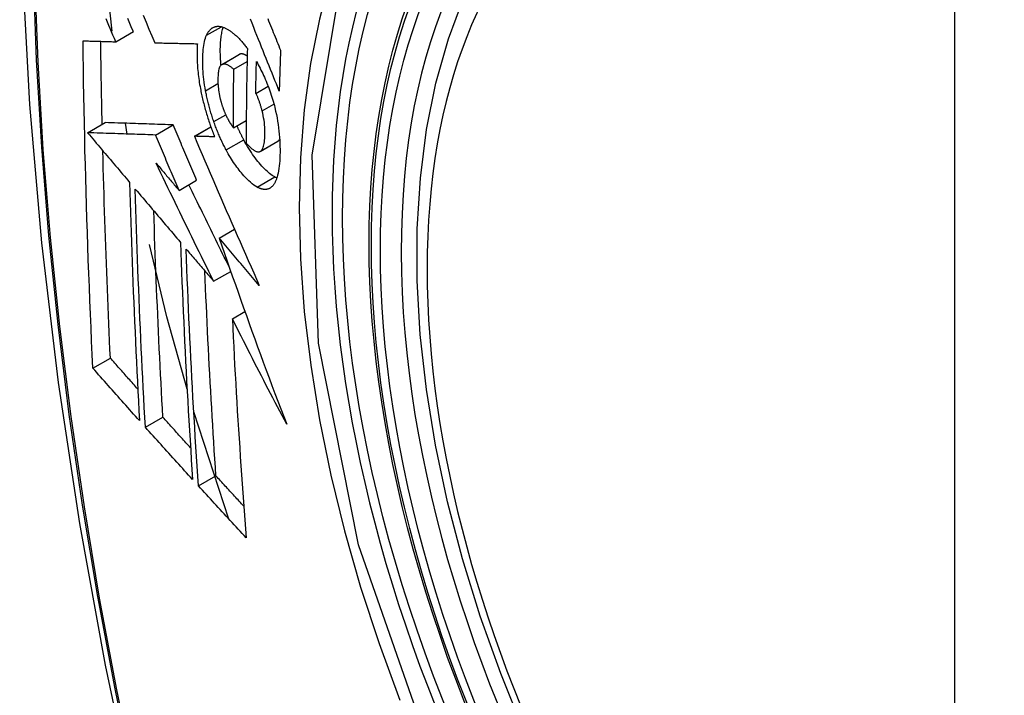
# Model space of a CAD drawing. Header units: inches. Extents: x 12 to 265, y 22 to 126.
# Tile 77 of 110: x 226.721 to 227.051, y 117.092 to 117.318. Entities that reach past the tile are written whole.
import ezdxf

# ---------------------------------------------------------------- set-up
doc = ezdxf.new("R2010")
doc.units = ezdxf.units.IN
doc.header["$MEASUREMENT"] = 0
doc.layers.add('Visible Edges(ANSI)', color=7, linetype='Continuous', lineweight=25)
doc.layers.add('Visible Tangent Edges(ANSI)', color=7, linetype='Continuous', lineweight=25)

msp = doc.modelspace()

# ---------------------------------------------------------------- linework, layer by layer
at = {"layer": 'Visible Edges(ANSI)'}
for p, q in [((226.75169, 117.31458), (226.74938, 117.33673)), ((226.75293, 117.31097), (226.75883, 117.31438)), ((226.76602, 117.31062), (226.76613, 117.31062)), ((226.78845, 117.30333), (226.79435, 117.30673)), ((226.79252, 117.30174), (226.79695, 117.3043)), ((226.79988, 117.29364), (226.80404, 117.29604)), ((226.7435, 117.28047), (226.74939, 117.28387)), ((226.74939, 117.28387), (226.74939, 117.28387)), ((226.7568, 117.28002), (226.75618, 117.28364)), ((226.7663, 117.2797), (226.7722, 117.2831)), ((226.77928, 117.27929), (226.7848, 117.28248)), ((226.79238, 117.28212), (226.79669, 117.28461)), ((226.7435, 117.28047), (226.7435, 117.28047)), ((226.77945, 117.27929), (226.77928, 117.27929)), ((226.80139, 117.27421), (226.80728, 117.27762)), ((226.80728, 117.27762), (226.80733, 117.27765)), ((226.77417, 117.26111), (226.78006, 117.26451)), ((226.78762, 117.24517), (226.79274, 117.24812)), ((226.78575, 117.23068), (226.79149, 117.23399)), ((226.79203, 117.21808), (226.79624, 117.22051)), ((226.74525, 117.20154), (226.75112, 117.20492)), ((226.7909, 117.15092), (226.77911, 117.18687)), ((226.76287, 117.18173), (226.76872, 117.18511)), ((226.78067, 117.16204), (226.78651, 117.16542))]:
    msp.add_line(p, q, dxfattribs=at)
at = {"layer": 'Visible Edges(ANSI)', "flags": 128}
for points in [[(226.77478, 117.71308), (226.76193, 117.67502), (226.75087, 117.63584), (226.74157, 117.59561), (226.73401, 117.55439), (226.72817, 117.51225), (226.72403, 117.46925), (226.72155, 117.42546), (226.72073, 117.38093), (226.72155, 117.33573), (226.72397, 117.28992), (226.72799, 117.24357), (226.73359, 117.19673), (226.74074, 117.14948), (226.74942, 117.10189), (226.75961, 117.05401), (226.77129, 117.00592)], [(226.88972, 117.07994), (226.88198, 117.0991), (226.87512, 117.11834), (226.86918, 117.13757), (226.86418, 117.15672), (226.86014, 117.1757), (226.85708, 117.19442), (226.85503, 117.21281), (226.85401, 117.23079), (226.85401, 117.24828), (226.85505, 117.26521), (226.85713, 117.2815), (226.86026, 117.29709), (226.86444, 117.3119), (226.86968, 117.32587), (226.87595, 117.33891), (226.88324, 117.35097), (226.89156, 117.36195), (226.90085, 117.37178), (226.91107, 117.38039), (226.92216, 117.3877)], [(226.75293, 117.31097), (226.75246, 117.31207), (226.752, 117.31317), (226.75153, 117.31427), (226.75106, 117.31537), (226.7506, 117.31647), (226.75013, 117.31757), (226.74967, 117.31867)], [(226.75883, 117.31438), (226.75836, 117.31547), (226.75789, 117.31657), (226.75743, 117.31767), (226.75696, 117.31877)], [(226.76213, 117.31991), (226.7631, 117.31758), (226.76408, 117.31525), (226.76505, 117.31293), (226.76602, 117.31062)], [(226.80774, 117.29441), (226.80726, 117.29561), (226.80678, 117.29681), (226.8063, 117.29802), (226.80581, 117.29922), (226.80533, 117.30044), (226.80484, 117.30166), (226.80435, 117.30289), (226.80385, 117.30413), (226.80335, 117.30537), (226.80285, 117.30663), (226.80234, 117.3079), (226.80183, 117.30918), (226.80131, 117.31047), (226.80079, 117.31178), (226.80026, 117.3131), (226.79972, 117.31444), (226.79918, 117.3158), (226.79863, 117.31718), (226.79807, 117.31857)], [(226.80388, 117.31875), (226.80419, 117.31797), (226.80451, 117.31719), (226.80482, 117.31642), (226.80513, 117.31565), (226.80544, 117.31488), (226.80575, 117.31412), (226.80606, 117.31336), (226.80636, 117.3126), (226.80667, 117.31184), (226.80697, 117.31109), (226.80728, 117.31034), (226.80758, 117.3096), (226.80788, 117.30885), (226.80818, 117.30811)], [(226.7834, 117.31317), (226.7835, 117.31339), (226.78361, 117.3136), (226.78372, 117.3138), (226.78384, 117.314), (226.78395, 117.31418), (226.78407, 117.31436), (226.7842, 117.31453), (226.78433, 117.3147), (226.78446, 117.31485), (226.78459, 117.315), (226.78473, 117.31513), (226.78487, 117.31526), (226.78501, 117.31538), (226.78516, 117.3155), (226.78531, 117.3156), (226.78546, 117.31569), (226.78561, 117.31578), (226.78577, 117.31586), (226.78593, 117.31592), (226.78609, 117.31598), (226.78626, 117.31603), (226.78643, 117.31608), (226.7866, 117.31611), (226.78677, 117.31613)], [(226.78677, 117.31613), (226.78695, 117.31615), (226.78714, 117.31616), (226.78732, 117.31616), (226.78751, 117.31615), (226.7877, 117.31614), (226.78789, 117.31611), (226.78808, 117.31608), (226.78827, 117.31604), (226.78847, 117.316), (226.78866, 117.31594), (226.78886, 117.31588), (226.78906, 117.31581), (226.78926, 117.31574), (226.78946, 117.31565), (226.78966, 117.31556), (226.78986, 117.31547), (226.79007, 117.31536), (226.79027, 117.31525), (226.79048, 117.31513), (226.79069, 117.31501), (226.7909, 117.31488), (226.79111, 117.31474), (226.79132, 117.31459), (226.79153, 117.31444)], [(226.78821, 117.30315), (226.78816, 117.30379), (226.78811, 117.30441), (226.78807, 117.30504), (226.78804, 117.30565), (226.78801, 117.30626), (226.788, 117.30686), (226.78799, 117.30745), (226.78799, 117.30804), (226.78799, 117.30862), (226.788, 117.30918), (226.78802, 117.30974), (226.78805, 117.31028), (226.78808, 117.31082), (226.78812, 117.31134), (226.78817, 117.31186), (226.78822, 117.31236), (226.78829, 117.31285), (226.78836, 117.31332), (226.78845, 117.31378), (226.78854, 117.31423), (226.78864, 117.31465), (226.78875, 117.31507), (226.78886, 117.31546), (226.78899, 117.31584)], [(226.78305, 117.29454), (226.78288, 117.2955), (226.78273, 117.29645), (226.78259, 117.29739), (226.78247, 117.29832), (226.78237, 117.29924), (226.78228, 117.30015), (226.78221, 117.30104), (226.78216, 117.30192), (226.78212, 117.30279), (226.7821, 117.30364), (226.78209, 117.30448), (226.78209, 117.30529), (226.78211, 117.30609), (226.78215, 117.30686), (226.7822, 117.30762), (226.78226, 117.30836), (226.78234, 117.30907), (226.78244, 117.30975), (226.78255, 117.3104), (226.78268, 117.31102), (226.78283, 117.31161), (226.783, 117.31217), (226.78319, 117.31269), (226.7834, 117.31317)], [(226.79153, 117.31444), (226.79176, 117.31427), (226.79199, 117.3141), (226.79222, 117.31391), (226.79244, 117.31373), (226.79267, 117.31353), (226.7929, 117.31333), (226.79313, 117.31313), (226.79336, 117.31291), (226.79359, 117.3127), (226.79382, 117.31247), (226.79405, 117.31224), (226.79428, 117.31201), (226.79451, 117.31177), (226.79474, 117.31152), (226.79497, 117.31127), (226.7952, 117.31101), (226.79544, 117.31074), (226.79567, 117.31048), (226.7959, 117.3102), (226.79613, 117.30992), (226.79636, 117.30964), (226.79659, 117.30935), (226.79682, 117.30905), (226.79705, 117.30875)], [(226.74196, 117.31129), (226.74241, 117.31128), (226.74286, 117.31126), (226.74331, 117.31125), (226.74377, 117.31124), (226.74422, 117.31122), (226.74468, 117.31121), (226.74513, 117.3112), (226.74559, 117.31118), (226.74604, 117.31117), (226.7465, 117.31116), (226.74696, 117.31114), (226.74742, 117.31113), (226.74788, 117.31112), (226.74833, 117.3111), (226.74879, 117.31109), (226.74925, 117.31108), (226.74971, 117.31106), (226.75017, 117.31105), (226.75063, 117.31104), (226.75109, 117.31102), (226.75155, 117.31101), (226.75201, 117.311), (226.75247, 117.31098), (226.75293, 117.31097)], [(226.74525, 117.20154), (226.74505, 117.20607), (226.74484, 117.2106), (226.74465, 117.21514), (226.74445, 117.21968), (226.74427, 117.22422), (226.74409, 117.22877), (226.74391, 117.23332), (226.74374, 117.23787), (226.74358, 117.24244), (226.74342, 117.247), (226.74327, 117.25157), (226.74313, 117.25614), (226.74299, 117.26071), (226.74286, 117.26529), (226.74274, 117.26986), (226.74262, 117.27444), (226.74252, 117.27903), (226.74241, 117.28362), (226.74232, 117.28821), (226.74223, 117.29281), (226.74215, 117.29742), (226.74208, 117.30204), (226.74202, 117.30667), (226.74196, 117.31129)], [(226.74839, 117.28329), (226.74836, 117.28445), (226.74834, 117.28561), (226.74831, 117.28676), (226.74829, 117.28792), (226.74826, 117.28908), (226.74824, 117.29024), (226.74822, 117.29139), (226.74819, 117.29255), (226.74817, 117.29371), (226.74815, 117.29487), (226.74813, 117.29603), (226.74811, 117.29719), (226.74809, 117.29834), (226.74807, 117.2995), (226.74805, 117.30066), (226.74803, 117.30182), (226.74801, 117.30298), (226.748, 117.30414), (226.74798, 117.30531), (226.74796, 117.30647), (226.74795, 117.30763), (226.74793, 117.30879), (226.74791, 117.30995), (226.7479, 117.31112)], [(226.76613, 117.31062), (226.76671, 117.31061), (226.76729, 117.31059), (226.76788, 117.31058), (226.76846, 117.31057), (226.76904, 117.31055), (226.76963, 117.31054), (226.77022, 117.31053), (226.77081, 117.31051), (226.7714, 117.3105), (226.77199, 117.31049), (226.77258, 117.31047), (226.77317, 117.31046), (226.77377, 117.31045), (226.77436, 117.31044), (226.77495, 117.31042), (226.77555, 117.31041), (226.77614, 117.3104), (226.77674, 117.31039), (226.77733, 117.31038), (226.77793, 117.31037), (226.77853, 117.31036), (226.77912, 117.31035), (226.77972, 117.31033), (226.78031, 117.31032)], [(226.78031, 117.31032), (226.78027, 117.30978), (226.78024, 117.30923), (226.78022, 117.30867), (226.7802, 117.30811), (226.78019, 117.30753), (226.78018, 117.30695), (226.78019, 117.30635), (226.78019, 117.30575), (226.78021, 117.30514), (226.78023, 117.30452), (226.78026, 117.3039), (226.7803, 117.30327), (226.78034, 117.30263), (226.78039, 117.30198), (226.78045, 117.30133), (226.78051, 117.30068), (226.78059, 117.30002), (226.78067, 117.29936), (226.78076, 117.29869), (226.78085, 117.29802), (226.78095, 117.29734), (226.78106, 117.29666), (226.78118, 117.29597), (226.78131, 117.29529)], [(226.79705, 117.30875), (226.79702, 117.30742), (226.79699, 117.30609), (226.79696, 117.30476), (226.79694, 117.30343), (226.79691, 117.3021), (226.79689, 117.30077), (226.79686, 117.29944), (226.79684, 117.29812), (226.79682, 117.29679), (226.7968, 117.29546), (226.79678, 117.29414), (226.79677, 117.29282), (226.79675, 117.29149), (226.79674, 117.29017), (226.79672, 117.28885), (226.79671, 117.28753), (226.7967, 117.28621), (226.79669, 117.28489), (226.79668, 117.28357), (226.79668, 117.28225), (226.79667, 117.28093), (226.79667, 117.27962), (226.79667, 117.2783), (226.79667, 117.27699)], [(226.79447, 117.3068), (226.79447, 117.30679), (226.79446, 117.30679), (226.79446, 117.30679), (226.79445, 117.30679), (226.79445, 117.30678), (226.79444, 117.30678), (226.79444, 117.30678), (226.79443, 117.30678), (226.79443, 117.30677), (226.79442, 117.30677), (226.79442, 117.30677), (226.79441, 117.30677), (226.79441, 117.30676), (226.7944, 117.30676), (226.7944, 117.30676), (226.79439, 117.30676), (226.79439, 117.30675), (226.79438, 117.30675), (226.79438, 117.30675), (226.79437, 117.30675), (226.79437, 117.30674), (226.79436, 117.30674), (226.79436, 117.30674), (226.79435, 117.30673)], [(226.79699, 117.30622), (226.79688, 117.30629), (226.79677, 117.30635), (226.79666, 117.30642), (226.79654, 117.30648), (226.79643, 117.30653), (226.79632, 117.30659), (226.79621, 117.30664), (226.7961, 117.30669), (226.79599, 117.30673), (226.79588, 117.30677), (226.79578, 117.3068), (226.79567, 117.30683), (226.79556, 117.30686), (226.79546, 117.30688), (226.79535, 117.30689), (226.79525, 117.30691), (226.79515, 117.30691), (226.79505, 117.30691), (226.79495, 117.30691), (226.79485, 117.3069), (226.79475, 117.30688), (226.79466, 117.30686), (226.79456, 117.30683), (226.79447, 117.3068)], [(226.80818, 117.30811), (226.80816, 117.30754), (226.80814, 117.30697), (226.80812, 117.3064), (226.8081, 117.30582), (226.80808, 117.30525), (226.80806, 117.30468), (226.80804, 117.30411), (226.80802, 117.30354), (226.808, 117.30297), (226.80798, 117.3024), (226.80796, 117.30183), (226.80794, 117.30126), (226.80792, 117.30068), (226.80791, 117.30011), (226.80789, 117.29954), (226.80787, 117.29897), (226.80785, 117.2984), (226.80784, 117.29783), (226.80782, 117.29726), (226.8078, 117.29669), (226.80779, 117.29612), (226.80777, 117.29555), (226.80776, 117.29498), (226.80774, 117.29441)], [(226.78858, 117.30339), (226.78838, 117.30328), (226.78819, 117.30312), (226.78802, 117.30292), (226.78787, 117.30268), (226.78773, 117.3024), (226.78762, 117.30208), (226.78751, 117.30173), (226.78743, 117.30135), (226.78735, 117.30094), (226.7873, 117.30051), (226.78725, 117.30006), (226.78722, 117.29959), (226.7872, 117.29911), (226.78718, 117.29861), (226.78718, 117.2981), (226.78719, 117.29757), (226.78721, 117.29703), (226.78723, 117.29648), (226.78727, 117.29591), (226.78733, 117.29534), (226.7874, 117.29475), (226.78748, 117.29416), (226.78758, 117.29356), (226.7877, 117.29295)], [(226.79252, 117.30174), (226.79235, 117.30189), (226.79217, 117.30203), (226.792, 117.30217), (226.79182, 117.30231), (226.79165, 117.30244), (226.79147, 117.30256), (226.79129, 117.30268), (226.79112, 117.3028), (226.79095, 117.3029), (226.79077, 117.303), (226.7906, 117.3031), (226.79043, 117.30318), (226.79027, 117.30325), (226.7901, 117.30332), (226.78994, 117.30338), (226.78978, 117.30343), (226.78962, 117.30346), (226.78946, 117.30349), (226.7893, 117.3035), (226.78915, 117.30351), (226.789, 117.3035), (226.78886, 117.30348), (226.78871, 117.30344), (226.78858, 117.30339)], [(226.79988, 117.29364), (226.79989, 117.29409), (226.7999, 117.29453), (226.7999, 117.29498), (226.79991, 117.29542), (226.79992, 117.29587), (226.79993, 117.29631), (226.79994, 117.29676), (226.79994, 117.2972), (226.79995, 117.29765), (226.79996, 117.29809), (226.79997, 117.29854), (226.79998, 117.29899), (226.79999, 117.29943), (226.8, 117.29988), (226.80001, 117.30032), (226.80002, 117.30077), (226.80003, 117.30121), (226.80004, 117.30166), (226.80005, 117.30211), (226.80006, 117.30255), (226.80007, 117.303), (226.80008, 117.30344), (226.80009, 117.30389), (226.8001, 117.30434)], [(226.8001, 117.30434), (226.8004, 117.30379), (226.80071, 117.30323), (226.80101, 117.30266), (226.80131, 117.30208), (226.8016, 117.30149), (226.8019, 117.3009), (226.80219, 117.30029), (226.80248, 117.29968), (226.80276, 117.29906), (226.80305, 117.29843), (226.80332, 117.29779), (226.80359, 117.29714), (226.80386, 117.29649), (226.80412, 117.29583), (226.80437, 117.29516), (226.80462, 117.29448), (226.80486, 117.2938), (226.80509, 117.29311), (226.80531, 117.29242), (226.80552, 117.29172), (226.80573, 117.29102), (226.80592, 117.29031), (226.80611, 117.2896), (226.80628, 117.28888)], [(226.79238, 117.28212), (226.79238, 117.28294), (226.79238, 117.28375), (226.79239, 117.28457), (226.79239, 117.28538), (226.79239, 117.2862), (226.79239, 117.28701), (226.7924, 117.28783), (226.7924, 117.28865), (226.7924, 117.28946), (226.79241, 117.29028), (226.79241, 117.2911), (226.79242, 117.29191), (226.79243, 117.29273), (226.79243, 117.29355), (226.79244, 117.29437), (226.79245, 117.29518), (226.79245, 117.296), (226.79246, 117.29682), (226.79247, 117.29764), (226.79248, 117.29846), (226.79249, 117.29928), (226.7925, 117.3001), (226.79251, 117.30092), (226.79252, 117.30174)], [(226.78131, 117.29529), (226.78141, 117.29479), (226.7815, 117.29429), (226.78161, 117.29379), (226.78171, 117.29329), (226.78182, 117.29279), (226.78193, 117.29229), (226.78205, 117.29179), (226.78217, 117.29128), (226.78229, 117.29078), (226.78241, 117.29028), (226.78254, 117.28978), (226.78267, 117.28928), (226.78281, 117.28878), (226.78295, 117.28828), (226.78309, 117.28778), (226.78323, 117.28728), (226.78338, 117.28678), (226.78353, 117.28629), (226.78369, 117.28579), (226.78384, 117.2853), (226.784, 117.28481), (226.78416, 117.28432), (226.78433, 117.28383), (226.7845, 117.28334)], [(226.7858, 117.2842), (226.78566, 117.28462), (226.78551, 117.28504), (226.78537, 117.28547), (226.78524, 117.28589), (226.7851, 117.28632), (226.78497, 117.28675), (226.78484, 117.28718), (226.78471, 117.28761), (226.78459, 117.28804), (226.78447, 117.28847), (226.78435, 117.2889), (226.78423, 117.28934), (226.78412, 117.28977), (226.784, 117.29021), (226.7839, 117.29064), (226.78379, 117.29107), (226.78369, 117.29151), (226.78359, 117.29194), (226.78349, 117.29237), (226.7834, 117.29281), (226.78331, 117.29324), (226.78322, 117.29367), (226.78314, 117.29411), (226.78305, 117.29454)], [(226.7877, 117.29295), (226.78775, 117.29275), (226.78779, 117.29256), (226.78783, 117.29236), (226.78788, 117.29216), (226.78793, 117.29196), (226.78798, 117.29176), (226.78802, 117.29157), (226.78808, 117.29137), (226.78813, 117.29117), (226.78818, 117.29097), (226.78823, 117.29078), (226.78829, 117.29058), (226.78835, 117.29038), (226.78841, 117.29019), (226.78846, 117.28999), (226.78853, 117.2898), (226.78859, 117.2896), (226.78865, 117.28941), (226.78871, 117.28922), (226.78878, 117.28903), (226.78885, 117.28884), (226.78891, 117.28865), (226.78898, 117.28846), (226.78905, 117.28828)], [(226.802, 117.28781), (226.80194, 117.28807), (226.80187, 117.28833), (226.8018, 117.28859), (226.80172, 117.28885), (226.80165, 117.28912), (226.80157, 117.28938), (226.80149, 117.28964), (226.80141, 117.2899), (226.80133, 117.29016), (226.80125, 117.29042), (226.80116, 117.29067), (226.80108, 117.29092), (226.80099, 117.29117), (226.8009, 117.29142), (226.8008, 117.29166), (226.80071, 117.2919), (226.80061, 117.29214), (226.80052, 117.29237), (226.80041, 117.29259), (226.80031, 117.29282), (226.80021, 117.29303), (226.8001, 117.29324), (226.79999, 117.29344), (226.79988, 117.29364)], [(226.80628, 117.28888), (226.80654, 117.28774), (226.80678, 117.28661), (226.807, 117.28549), (226.80719, 117.28436), (226.80736, 117.28325), (226.80751, 117.28214), (226.80764, 117.28104), (226.80775, 117.27997), (226.80784, 117.27891), (226.8079, 117.27786), (226.80795, 117.27683), (226.80799, 117.27582), (226.808, 117.27483), (226.808, 117.27385), (226.80798, 117.2729), (226.80795, 117.27196), (226.8079, 117.27105), (226.80784, 117.27017), (226.80775, 117.26932), (226.80764, 117.2685), (226.80752, 117.26771), (226.80737, 117.26696), (226.80721, 117.26626), (226.80702, 117.26559)], [(226.78905, 117.28828), (226.78912, 117.28811), (226.78918, 117.28794), (226.78925, 117.28777), (226.78932, 117.28761), (226.78938, 117.28745), (226.78945, 117.28728), (226.78952, 117.28712), (226.78959, 117.28696), (226.78966, 117.28681), (226.78973, 117.28665), (226.7898, 117.28649), (226.78987, 117.28634), (226.78994, 117.28619), (226.79001, 117.28604), (226.79008, 117.28589), (226.79016, 117.28574), (226.79023, 117.28559), (226.79031, 117.28545), (226.79038, 117.2853), (226.79046, 117.28516), (226.79053, 117.28502), (226.79061, 117.28489), (226.79069, 117.28475), (226.79076, 117.28461)], [(226.80143, 117.27424), (226.80165, 117.27441), (226.80186, 117.27464), (226.80205, 117.27491), (226.80221, 117.27523), (226.80236, 117.27559), (226.80249, 117.27599), (226.8026, 117.27643), (226.8027, 117.2769), (226.80277, 117.2774), (226.80284, 117.27793), (226.80288, 117.27848), (226.80292, 117.27905), (226.80294, 117.27964), (226.80295, 117.28026), (226.80295, 117.28095), (226.80293, 117.28166), (226.80289, 117.28238), (226.80283, 117.28313), (226.80275, 117.28389), (226.80264, 117.28466), (226.80251, 117.28544), (226.80237, 117.28622), (226.8022, 117.28701), (226.802, 117.28781)], [(226.7722, 117.2831), (226.77132, 117.28313), (226.77043, 117.28316), (226.76955, 117.28319), (226.76866, 117.28322), (226.76777, 117.28325), (226.76688, 117.28328), (226.76598, 117.28331), (226.76508, 117.28334), (226.76417, 117.28337), (226.76326, 117.2834), (226.76233, 117.28343), (226.76141, 117.28347), (226.76047, 117.2835), (226.75952, 117.28353), (226.75856, 117.28356), (226.7576, 117.28359), (226.75662, 117.28363), (226.75563, 117.28366), (226.75462, 117.2837), (226.75361, 117.28373), (226.75257, 117.28376), (226.75153, 117.2838), (226.75047, 117.28384), (226.74939, 117.28387)], [(226.78006, 117.26451), (226.77973, 117.26528), (226.7794, 117.26606), (226.77907, 117.26683), (226.77874, 117.26761), (226.77841, 117.26838), (226.77808, 117.26916), (226.77775, 117.26993), (226.77743, 117.27071), (226.7771, 117.27148), (226.77677, 117.27226), (226.77644, 117.27303), (226.77611, 117.27381), (226.77579, 117.27458), (226.77546, 117.27536), (226.77513, 117.27613), (226.77481, 117.27691), (226.77448, 117.27768), (226.77415, 117.27846), (226.77383, 117.27923), (226.7735, 117.28001), (226.77317, 117.28078), (226.77285, 117.28156), (226.77252, 117.28233), (226.7722, 117.2831)], [(226.7845, 117.28334), (226.78456, 117.28316), (226.78462, 117.28298), (226.78469, 117.2828), (226.78475, 117.28262), (226.78482, 117.28244), (226.78488, 117.28226), (226.78495, 117.28208), (226.78501, 117.2819), (226.78508, 117.28172), (226.78515, 117.28154), (226.78521, 117.28137), (226.78528, 117.28119), (226.78535, 117.28101), (226.78542, 117.28083), (226.78548, 117.28066), (226.78555, 117.28048), (226.78562, 117.28031), (226.78569, 117.28013), (226.78576, 117.27996), (226.78583, 117.27978), (226.7859, 117.27961), (226.78597, 117.27944), (226.78604, 117.27926), (226.78611, 117.27909)], [(226.78994, 117.27471), (226.78975, 117.27507), (226.78956, 117.27543), (226.78937, 117.2758), (226.78919, 117.27616), (226.789, 117.27653), (226.78882, 117.27691), (226.78864, 117.27729), (226.78846, 117.27767), (226.78828, 117.27805), (226.7881, 117.27844), (226.78792, 117.27883), (226.78775, 117.27922), (226.78758, 117.27962), (226.78741, 117.28002), (226.78724, 117.28042), (226.78707, 117.28083), (226.78691, 117.28124), (226.78674, 117.28165), (226.78658, 117.28207), (226.78642, 117.28249), (226.78626, 117.28291), (226.78611, 117.28334), (226.78595, 117.28377), (226.7858, 117.2842)], [(226.79076, 117.28461), (226.79083, 117.2845), (226.7909, 117.28439), (226.79096, 117.28428), (226.79103, 117.28417), (226.79109, 117.28406), (226.79116, 117.28395), (226.79123, 117.28384), (226.7913, 117.28373), (226.79136, 117.28362), (226.79143, 117.28351), (226.7915, 117.28341), (226.79157, 117.2833), (226.79163, 117.2832), (226.7917, 117.28309), (226.79177, 117.28299), (226.79184, 117.28289), (226.79191, 117.28279), (226.79198, 117.28269), (226.79204, 117.28259), (226.79211, 117.28249), (226.79218, 117.2824), (226.79225, 117.2823), (226.79232, 117.28221), (226.79238, 117.28212)], [(226.79584, 117.27812), (226.79574, 117.2783), (226.79564, 117.27849), (226.79554, 117.27868), (226.79545, 117.27887), (226.79535, 117.27905), (226.79525, 117.27924), (226.79515, 117.27943), (226.79506, 117.27963), (226.79496, 117.27982), (226.79487, 117.28001), (226.79477, 117.28021), (226.79468, 117.2804), (226.79458, 117.2806), (226.79449, 117.28079), (226.79439, 117.28099), (226.7943, 117.28119), (226.79421, 117.28139), (226.79411, 117.28159), (226.79402, 117.28179), (226.79393, 117.28199), (226.79384, 117.2822), (226.79375, 117.2824), (226.79366, 117.2826), (226.79357, 117.28281)], [(226.7663, 117.2797), (226.76542, 117.27973), (226.76454, 117.27976), (226.76365, 117.27979), (226.76277, 117.27982), (226.76188, 117.27985), (226.76098, 117.27988), (226.76009, 117.27991), (226.75918, 117.27994), (226.75827, 117.27997), (226.75736, 117.28), (226.75644, 117.28003), (226.75551, 117.28006), (226.75457, 117.28009), (226.75362, 117.28013), (226.75267, 117.28016), (226.7517, 117.28019), (226.75072, 117.28023), (226.74973, 117.28026), (226.74873, 117.28029), (226.74771, 117.28033), (226.74668, 117.28036), (226.74564, 117.2804), (226.74458, 117.28044), (226.7435, 117.28047)], [(226.7435, 117.28047), (226.74408, 117.27978), (226.74467, 117.27909), (226.74525, 117.27839), (226.74584, 117.2777), (226.74642, 117.27701), (226.74701, 117.27631), (226.7476, 117.27562), (226.74818, 117.27492), (226.74877, 117.27423), (226.74936, 117.27353), (226.74995, 117.27284), (226.75053, 117.27215), (226.75112, 117.27145), (226.75171, 117.27076), (226.75229, 117.27006), (226.75288, 117.26937), (226.75347, 117.26867), (226.75406, 117.26798), (226.75464, 117.26728), (226.75523, 117.26659), (226.75582, 117.26589), (226.75641, 117.2652), (226.75699, 117.26451), (226.75758, 117.26381)], [(226.77417, 117.26111), (226.77384, 117.26188), (226.77351, 117.26266), (226.77318, 117.26343), (226.77285, 117.26421), (226.77252, 117.26498), (226.77219, 117.26576), (226.77186, 117.26653), (226.77153, 117.26731), (226.7712, 117.26808), (226.77088, 117.26886), (226.77055, 117.26963), (226.77022, 117.27041), (226.76989, 117.27118), (226.76956, 117.27196), (226.76924, 117.27273), (226.76891, 117.27351), (226.76858, 117.27428), (226.76826, 117.27506), (226.76793, 117.27583), (226.7676, 117.27661), (226.76728, 117.27738), (226.76695, 117.27815), (226.76663, 117.27893), (226.7663, 117.2797)], [(226.77928, 117.27929), (226.78015, 117.27725), (226.78103, 117.2752), (226.78191, 117.27314), (226.7828, 117.27108), (226.78368, 117.26901), (226.78458, 117.26694), (226.78547, 117.26486), (226.78637, 117.26277), (226.78727, 117.26068), (226.78818, 117.25859), (226.78909, 117.2565), (226.79, 117.2544), (226.79091, 117.2523), (226.79183, 117.2502), (226.79275, 117.2481), (226.79367, 117.246), (226.79459, 117.24391), (226.79551, 117.24181), (226.79643, 117.23971), (226.79736, 117.23762), (226.79828, 117.23553), (226.79921, 117.23345), (226.80013, 117.23136), (226.80106, 117.22929)], [(226.78611, 117.27909), (226.78584, 117.2791), (226.78556, 117.27911), (226.78528, 117.27911), (226.785, 117.27912), (226.78472, 117.27913), (226.78444, 117.27914), (226.78416, 117.27915), (226.78388, 117.27915), (226.78361, 117.27916), (226.78333, 117.27917), (226.78305, 117.27918), (226.78277, 117.27919), (226.78249, 117.27919), (226.78221, 117.2792), (226.78194, 117.27921), (226.78166, 117.27922), (226.78138, 117.27923), (226.7811, 117.27924), (226.78083, 117.27924), (226.78055, 117.27925), (226.78027, 117.27926), (226.78, 117.27927), (226.77972, 117.27928), (226.77945, 117.27929)], [(226.80623, 117.26564), (226.80581, 117.26588), (226.80538, 117.26615), (226.80496, 117.26645), (226.80453, 117.26678), (226.8041, 117.26714), (226.80366, 117.26753), (226.80323, 117.26794), (226.80279, 117.26837), (226.80235, 117.26883), (226.80191, 117.26931), (226.80146, 117.26981), (226.80102, 117.27033), (226.80058, 117.27087), (226.80014, 117.27142), (226.7997, 117.272), (226.79927, 117.27259), (226.79883, 117.27321), (226.7984, 117.27385), (226.79796, 117.27451), (226.79753, 117.27519), (226.79711, 117.27589), (226.79668, 117.27661), (226.79626, 117.27735), (226.79584, 117.27812)], [(226.79667, 117.27699), (226.79688, 117.27675), (226.79709, 117.27652), (226.79731, 117.27629), (226.79752, 117.27608), (226.79773, 117.27586), (226.79795, 117.27566), (226.79816, 117.27547), (226.79837, 117.27528), (226.79858, 117.27511), (226.79879, 117.27494), (226.799, 117.27479), (226.7992, 117.27464), (226.79941, 117.27451), (226.79961, 117.27439), (226.79981, 117.27429), (226.80001, 117.27421), (226.80021, 117.27414), (226.8004, 117.27409), (226.80058, 117.27406), (226.80077, 117.27405), (226.80094, 117.27406), (226.80111, 117.2741), (226.80127, 117.27416), (226.80143, 117.27424)], [(226.80733, 117.27765), (226.80736, 117.27766), (226.80738, 117.27768), (226.80741, 117.2777), (226.80743, 117.27772), (226.80746, 117.27774), (226.80748, 117.27776), (226.8075, 117.27778), (226.80753, 117.2778), (226.80755, 117.27782), (226.80758, 117.27784), (226.8076, 117.27786), (226.80762, 117.27789), (226.80765, 117.27791), (226.80767, 117.27794), (226.80769, 117.27796), (226.80771, 117.27799), (226.80774, 117.27801), (226.80776, 117.27804), (226.80778, 117.27807), (226.8078, 117.2781), (226.80782, 117.27813), (226.80784, 117.27815), (226.80786, 117.27818), (226.80788, 117.27822)], [(226.75112, 117.20492), (226.75098, 117.2078), (226.75086, 117.21068), (226.75073, 117.21356), (226.7506, 117.21644), (226.75048, 117.21932), (226.75036, 117.22221), (226.75024, 117.22509), (226.75012, 117.22798), (226.75001, 117.23087), (226.7499, 117.23376), (226.74979, 117.23665), (226.74968, 117.23954), (226.74958, 117.24244), (226.74948, 117.24533), (226.74938, 117.24823), (226.74928, 117.25113), (226.74919, 117.25404), (226.74909, 117.25694), (226.749, 117.25985), (226.74892, 117.26276), (226.74883, 117.26568), (226.74875, 117.26859), (226.74867, 117.27151), (226.7486, 117.27443)], [(226.80033, 117.26223), (226.79977, 117.26256), (226.79921, 117.26294), (226.79865, 117.26337), (226.79807, 117.26385), (226.7975, 117.26437), (226.79694, 117.26492), (226.7964, 117.26547), (226.79591, 117.26601), (226.79545, 117.26654), (226.79504, 117.26702), (226.79467, 117.26748), (226.7943, 117.26795), (226.79393, 117.26843), (226.79356, 117.26893), (226.79319, 117.26944), (226.79282, 117.26996), (226.79246, 117.2705), (226.79209, 117.27106), (226.79173, 117.27163), (226.79137, 117.27221), (226.79101, 117.27282), (226.79065, 117.27343), (226.7903, 117.27406), (226.78994, 117.27471)], [(226.78575, 117.23068), (226.78493, 117.23232), (226.78412, 117.23397), (226.78331, 117.23562), (226.7825, 117.23727), (226.78168, 117.23892), (226.78087, 117.24057), (226.78006, 117.24222), (226.77925, 117.24387), (226.77845, 117.24552), (226.77764, 117.24718), (226.77683, 117.24883), (226.77603, 117.25048), (226.77522, 117.25214), (226.77442, 117.25379), (226.77362, 117.25544), (226.77282, 117.25709), (226.77202, 117.25874), (226.77122, 117.26039), (226.77043, 117.26203), (226.76964, 117.26368), (226.76885, 117.26532), (226.76806, 117.26696), (226.76727, 117.26859), (226.76649, 117.27023)], [(226.76649, 117.27023), (226.76681, 117.26985), (226.76713, 117.26947), (226.76745, 117.26909), (226.76777, 117.26871), (226.76809, 117.26833), (226.76841, 117.26795), (226.76873, 117.26757), (226.76905, 117.26719), (226.76936, 117.26681), (226.76968, 117.26643), (226.77, 117.26605), (226.77032, 117.26567), (226.77065, 117.26529), (226.77097, 117.26491), (226.77129, 117.26453), (226.77161, 117.26415), (226.77193, 117.26377), (226.77225, 117.26339), (226.77257, 117.26301), (226.77289, 117.26263), (226.77321, 117.26225), (226.77353, 117.26187), (226.77385, 117.26149), (226.77417, 117.26111)], [(226.80702, 117.26559), (226.80694, 117.26535), (226.80686, 117.26511), (226.80678, 117.26488), (226.8067, 117.26466), (226.80661, 117.26444), (226.80652, 117.26424), (226.80643, 117.26403), (226.80633, 117.26384), (226.80623, 117.26365), (226.80613, 117.26347), (226.80602, 117.2633), (226.80591, 117.26313), (226.8058, 117.26297), (226.80569, 117.26282), (226.80557, 117.26268), (226.80545, 117.26254), (226.80533, 117.26241), (226.8052, 117.2623), (226.80507, 117.26218), (226.80494, 117.26208), (226.80481, 117.26198), (226.80467, 117.2619), (226.80453, 117.26182), (226.80439, 117.26174)], [(226.80693, 117.26529), (226.8069, 117.2653), (226.80687, 117.26532), (226.80684, 117.26533), (226.80681, 117.26534), (226.80678, 117.26536), (226.80675, 117.26537), (226.80672, 117.26538), (226.80669, 117.2654), (226.80667, 117.26541), (226.80664, 117.26542), (226.80661, 117.26544), (226.80658, 117.26545), (226.80655, 117.26547), (226.80652, 117.26548), (226.80649, 117.2655), (226.80646, 117.26551), (226.80643, 117.26553), (226.8064, 117.26554), (226.80637, 117.26556), (226.80634, 117.26557), (226.80631, 117.26559), (226.80628, 117.2656), (226.80625, 117.26562), (226.80623, 117.26564)], [(226.75758, 117.26381), (226.75767, 117.26046), (226.75777, 117.25711), (226.75787, 117.25376), (226.75797, 117.25041), (226.75808, 117.24707), (226.75819, 117.24372), (226.75831, 117.24038), (226.75843, 117.23704), (226.75856, 117.2337), (226.75869, 117.23036), (226.75882, 117.22703), (226.75896, 117.2237), (226.7591, 117.22037), (226.75925, 117.21705), (226.7594, 117.21372), (226.75955, 117.2104), (226.7597, 117.20709), (226.75986, 117.20377), (226.76003, 117.20046), (226.76019, 117.19715), (226.76036, 117.19385), (226.76053, 117.19054), (226.76071, 117.18724), (226.76089, 117.18394)], [(226.79104, 117.23528), (226.79047, 117.23643), (226.7899, 117.23758), (226.78933, 117.23873), (226.78876, 117.23989), (226.7882, 117.24104), (226.78763, 117.2422), (226.78706, 117.24335), (226.78649, 117.24451), (226.78593, 117.24567), (226.78536, 117.24683), (226.78479, 117.24798), (226.78423, 117.24914), (226.78366, 117.2503), (226.7831, 117.25146), (226.78253, 117.25262), (226.78197, 117.25377), (226.78141, 117.25493), (226.78084, 117.25609), (226.78028, 117.25725), (226.77972, 117.2584), (226.77916, 117.25956), (226.7786, 117.26072), (226.77804, 117.26187), (226.77749, 117.26302)], [(226.80439, 117.26174), (226.80424, 117.26168), (226.80409, 117.26162), (226.80394, 117.26157), (226.80378, 117.26153), (226.80363, 117.26149), (226.80347, 117.26147), (226.80331, 117.26145), (226.80315, 117.26144), (226.80298, 117.26143), (226.80282, 117.26144), (226.80265, 117.26145), (226.80248, 117.26147), (226.80231, 117.26149), (226.80214, 117.26152), (226.80196, 117.26156), (226.80179, 117.26161), (226.80161, 117.26167), (226.80143, 117.26173), (226.80125, 117.26179), (226.80107, 117.26187), (226.80089, 117.26195), (226.8007, 117.26204), (226.80051, 117.26213), (226.80033, 117.26223)], [(226.75949, 117.26156), (226.76012, 117.26082), (226.76075, 117.26007), (226.76138, 117.25933), (226.76201, 117.25859), (226.76264, 117.25784), (226.76327, 117.2571), (226.7639, 117.25635), (226.76453, 117.25561), (226.76516, 117.25486), (226.7658, 117.25412), (226.76643, 117.25337), (226.76706, 117.25263), (226.7677, 117.25188), (226.76833, 117.25113), (226.76896, 117.25039), (226.7696, 117.24964), (226.77023, 117.2489), (226.77086, 117.24815), (226.7715, 117.24741), (226.77213, 117.24666), (226.77276, 117.24592), (226.77339, 117.24517), (226.77403, 117.24443), (226.77466, 117.24369)], [(226.76287, 117.18173), (226.76269, 117.18502), (226.76251, 117.18832), (226.76233, 117.19162), (226.76216, 117.19492), (226.76199, 117.19823), (226.76182, 117.20153), (226.76166, 117.20485), (226.7615, 117.20816), (226.76135, 117.21148), (226.76119, 117.2148), (226.76105, 117.21812), (226.7609, 117.22144), (226.76076, 117.22477), (226.76062, 117.2281), (226.76049, 117.23144), (226.76036, 117.23477), (226.76024, 117.23811), (226.76012, 117.24146), (226.76, 117.2448), (226.75989, 117.24815), (226.75978, 117.2515), (226.75968, 117.25485), (226.75958, 117.2582), (226.75949, 117.26156)], [(226.76872, 117.18511), (226.76857, 117.18797), (226.76841, 117.19083), (226.76826, 117.19369), (226.76811, 117.19655), (226.76796, 117.19942), (226.76782, 117.20229), (226.76768, 117.20516), (226.76754, 117.20803), (226.7674, 117.2109), (226.76726, 117.21378), (226.76713, 117.21666), (226.767, 117.21954), (226.76688, 117.22242), (226.76675, 117.2253), (226.76663, 117.22819), (226.76652, 117.23108), (226.7664, 117.23397), (226.76629, 117.23686), (226.76618, 117.23976), (226.76608, 117.24265), (226.76597, 117.24555), (226.76588, 117.24845), (226.76578, 117.25135), (226.76569, 117.25425)], [(226.77685, 117.19444), (226.77011, 117.21876), (226.76422, 117.24297)], [(226.77466, 117.24369), (226.77477, 117.24035), (226.77489, 117.23701), (226.77501, 117.23368), (226.77514, 117.23035), (226.77528, 117.22702), (226.77541, 117.2237), (226.77556, 117.22037), (226.77571, 117.21705), (226.77586, 117.21373), (226.77602, 117.21041), (226.77618, 117.20709), (226.77635, 117.20378), (226.77652, 117.20046), (226.7767, 117.19715), (226.77688, 117.19385), (226.77707, 117.19054), (226.77726, 117.18724), (226.77745, 117.18394), (226.77765, 117.18065), (226.77785, 117.17735), (226.77805, 117.17407), (226.77826, 117.17078), (226.77847, 117.1675), (226.77868, 117.16423)], [(226.80106, 117.22929), (226.8005, 117.22995), (226.79994, 117.23061), (226.79938, 117.23127), (226.79882, 117.23193), (226.79826, 117.23259), (226.7977, 117.23326), (226.79714, 117.23392), (226.79658, 117.23458), (226.79601, 117.23524), (226.79545, 117.23591), (226.79489, 117.23657), (226.79433, 117.23723), (226.79377, 117.2379), (226.79321, 117.23856), (226.79265, 117.23922), (226.79209, 117.23988), (226.79153, 117.24055), (226.79097, 117.24121), (226.79041, 117.24187), (226.78985, 117.24253), (226.78929, 117.24319), (226.78874, 117.24385), (226.78818, 117.24451), (226.78762, 117.24517)], [(226.78762, 117.24517), (226.78851, 117.24257), (226.78941, 117.23997), (226.79031, 117.23737), (226.79122, 117.23477), (226.79212, 117.23217), (226.79304, 117.22956), (226.79395, 117.22696), (226.79488, 117.22435), (226.7958, 117.22174), (226.79673, 117.21914), (226.79767, 117.21653), (226.79861, 117.21392), (226.79955, 117.21132), (226.8005, 117.20871), (226.80145, 117.2061), (226.80241, 117.2035), (226.80337, 117.20089), (226.80434, 117.19829), (226.80531, 117.19568), (226.80629, 117.19308), (226.80727, 117.19048), (226.80825, 117.18788), (226.80925, 117.18528), (226.81024, 117.18269)], [(226.78067, 117.16204), (226.78045, 117.16532), (226.78024, 117.16861), (226.78003, 117.1719), (226.77982, 117.17519), (226.77961, 117.17848), (226.77941, 117.18178), (226.77921, 117.18508), (226.77902, 117.18838), (226.77883, 117.19169), (226.77865, 117.19499), (226.77847, 117.1983), (226.77829, 117.20161), (226.77812, 117.20492), (226.77795, 117.20823), (226.77779, 117.21154), (226.77763, 117.21485), (226.77748, 117.21817), (226.77733, 117.22148), (226.77719, 117.2248), (226.77705, 117.22813), (226.77692, 117.23145), (226.7768, 117.23478), (226.77668, 117.23811), (226.77656, 117.24145)], [(226.77656, 117.24145), (226.77694, 117.24101), (226.77732, 117.24056), (226.77771, 117.24011), (226.77809, 117.23966), (226.77847, 117.23921), (226.77885, 117.23876), (226.77923, 117.23831), (226.77962, 117.23786), (226.78, 117.23742), (226.78038, 117.23697), (226.78077, 117.23652), (226.78115, 117.23607), (226.78153, 117.23562), (226.78191, 117.23517), (226.7823, 117.23472), (226.78268, 117.23427), (226.78306, 117.23382), (226.78345, 117.23337), (226.78383, 117.23292), (226.78421, 117.23248), (226.7846, 117.23203), (226.78498, 117.23158), (226.78536, 117.23113), (226.78575, 117.23068)], [(226.78651, 117.16542), (226.78633, 117.16825), (226.78614, 117.17109), (226.78596, 117.17393), (226.78578, 117.17677), (226.7856, 117.17962), (226.78543, 117.18247), (226.78526, 117.18532), (226.78509, 117.18817), (226.78492, 117.19103), (226.78476, 117.19389), (226.7846, 117.19675), (226.78444, 117.19961), (226.78429, 117.20248), (226.78414, 117.20534), (226.78399, 117.20821), (226.78385, 117.21108), (226.78371, 117.21396), (226.78357, 117.21683), (226.78344, 117.2197), (226.78331, 117.22258), (226.78319, 117.22546), (226.78306, 117.22833), (226.78295, 117.23121), (226.78283, 117.23409)], [(226.81024, 117.18269), (226.80947, 117.18416), (226.80869, 117.18563), (226.80792, 117.1871), (226.80715, 117.18858), (226.80637, 117.19005), (226.8056, 117.19153), (226.80484, 117.193), (226.80407, 117.19448), (226.8033, 117.19596), (226.80254, 117.19743), (226.80178, 117.19891), (226.80102, 117.20039), (226.80026, 117.20187), (226.7995, 117.20334), (226.79875, 117.20482), (226.79799, 117.2063), (226.79724, 117.20777), (226.79649, 117.20925), (226.79574, 117.21072), (226.795, 117.2122), (226.79425, 117.21367), (226.79351, 117.21514), (226.79277, 117.21661), (226.79203, 117.21808)], [(226.79203, 117.21808), (226.79217, 117.21498), (226.79232, 117.21187), (226.79247, 117.20877), (226.79263, 117.20567), (226.7928, 117.20257), (226.79297, 117.19948), (226.79314, 117.19639), (226.79332, 117.1933), (226.7935, 117.19022), (226.79369, 117.18714), (226.79388, 117.18407), (226.79408, 117.181), (226.79428, 117.17794), (226.79449, 117.17488), (226.79469, 117.17183), (226.79491, 117.16879), (226.79512, 117.16575), (226.79534, 117.16271), (226.79556, 117.15969), (226.79579, 117.15667), (226.79601, 117.15366), (226.79624, 117.15066), (226.79648, 117.14766), (226.79671, 117.14467)], [(226.76033, 117.19452), (226.75994, 117.19496), (226.75956, 117.19539), (226.75917, 117.19582), (226.75879, 117.19626), (226.7584, 117.19669), (226.75802, 117.19712), (226.75763, 117.19756), (226.75725, 117.19799), (226.75686, 117.19842), (226.75648, 117.19886), (226.7561, 117.19929), (226.75571, 117.19973), (226.75533, 117.20016), (226.75494, 117.20059), (226.75456, 117.20103), (226.75418, 117.20146), (226.75379, 117.20189), (226.75341, 117.20233), (226.75303, 117.20276), (226.75265, 117.20319), (226.75226, 117.20363), (226.75188, 117.20406), (226.7515, 117.20449), (226.75112, 117.20492)], [(226.76089, 117.18394), (226.76024, 117.18467), (226.75958, 117.18541), (226.75893, 117.18614), (226.75827, 117.18687), (226.75762, 117.1876), (226.75697, 117.18834), (226.75631, 117.18907), (226.75566, 117.1898), (226.75501, 117.19054), (226.75435, 117.19127), (226.7537, 117.192), (226.75305, 117.19274), (226.7524, 117.19347), (226.75175, 117.19421), (226.7511, 117.19494), (226.75044, 117.19567), (226.74979, 117.19641), (226.74914, 117.19714), (226.7485, 117.19787), (226.74785, 117.19861), (226.7472, 117.19934), (226.74655, 117.20007), (226.7459, 117.20081), (226.74525, 117.20154)], [(226.778, 117.17479), (226.77762, 117.17522), (226.77723, 117.17565), (226.77684, 117.17608), (226.77645, 117.17651), (226.77606, 117.17694), (226.77568, 117.17737), (226.77529, 117.1778), (226.7749, 117.17823), (226.77451, 117.17866), (226.77413, 117.17909), (226.77374, 117.17952), (226.77335, 117.17995), (226.77297, 117.18038), (226.77258, 117.18081), (226.77219, 117.18124), (226.77181, 117.18167), (226.77142, 117.1821), (226.77103, 117.18253), (226.77065, 117.18296), (226.77026, 117.18339), (226.76988, 117.18382), (226.76949, 117.18425), (226.76911, 117.18468), (226.76872, 117.18511)], [(226.77868, 117.16423), (226.77802, 117.16495), (226.77736, 117.16568), (226.77669, 117.16641), (226.77603, 117.16714), (226.77537, 117.16787), (226.77471, 117.16859), (226.77405, 117.16932), (226.77339, 117.17005), (226.77273, 117.17078), (226.77207, 117.17151), (226.77141, 117.17224), (226.77075, 117.17297), (226.77009, 117.1737), (226.76943, 117.17443), (226.76877, 117.17516), (226.76811, 117.17589), (226.76746, 117.17662), (226.7668, 117.17735), (226.76614, 117.17808), (226.76549, 117.17881), (226.76483, 117.17954), (226.76418, 117.18027), (226.76352, 117.181), (226.76287, 117.18173)], [(226.7959, 117.1552), (226.7955, 117.15563), (226.79511, 117.15605), (226.79472, 117.15648), (226.79432, 117.1569), (226.79393, 117.15733), (226.79354, 117.15775), (226.79315, 117.15818), (226.79276, 117.15861), (226.79236, 117.15903), (226.79197, 117.15946), (226.79158, 117.15988), (226.79119, 117.16031), (226.7908, 117.16074), (226.79041, 117.16116), (226.79002, 117.16159), (226.78963, 117.16201), (226.78924, 117.16244), (226.78885, 117.16286), (226.78846, 117.16329), (226.78807, 117.16372), (226.78768, 117.16414), (226.78729, 117.16457), (226.7869, 117.16499), (226.78651, 117.16542)], [(226.79671, 117.14467), (226.79604, 117.1454), (226.79536, 117.14612), (226.79469, 117.14684), (226.79402, 117.14756), (226.79335, 117.14828), (226.79267, 117.14901), (226.792, 117.14973), (226.79133, 117.15046), (226.79066, 117.15118), (226.78999, 117.1519), (226.78932, 117.15263), (226.78865, 117.15335), (226.78798, 117.15408), (226.78732, 117.1548), (226.78665, 117.15553), (226.78598, 117.15625), (226.78532, 117.15697), (226.78465, 117.1577), (226.78399, 117.15842), (226.78332, 117.15915), (226.78266, 117.15987), (226.782, 117.1606), (226.78133, 117.16132), (226.78067, 117.16204)]]:
    msp.add_lwpolyline(points, dxfattribs=at)
at = {"layer": 'Visible Edges(ANSI)'}
msp.add_ellipse((227.06787, 117.11041), major_axis=(-0.15994, 0.27703), ratio=0.57735, dxfattribs=at)
msp.add_ellipse((227.07135, 117.11242), major_axis=(0.15748, -0.27276), ratio=0.57735, start_param=2.363977, end_param=7.060801, dxfattribs=at)
at = {"layer": 'Visible Tangent Edges(ANSI)'}
for p, q in [((227.03411, 117.37505), (227.03411, 116.89038)), ((226.7834, 117.31317), (226.78834, 117.31603)), ((226.78858, 117.30339), (226.79447, 117.3068)), ((226.78305, 117.29454), (226.78721, 117.29694)), ((226.802, 117.28781), (226.80598, 117.2901)), ((226.7858, 117.2842), (226.78979, 117.2865)), ((226.7435, 117.28047), (226.74939, 117.28387)), ((226.77945, 117.27929), (226.78483, 117.2824)), ((226.78994, 117.27471), (226.79584, 117.27812)), ((226.80143, 117.27424), (226.80733, 117.27765)), ((226.80033, 117.26223), (226.80623, 117.26564)), ((226.80439, 117.26174), (226.80481, 117.26199))]:
    msp.add_line(p, q, dxfattribs=at)
at = {"layer": 'Visible Tangent Edges(ANSI)', "flags": 128}
for points in [[(226.77391, 117.66934), (226.76614, 117.6469), (226.75902, 117.6238), (226.75255, 117.60006), (226.74674, 117.5757), (226.74161, 117.55077), (226.73715, 117.52527), (226.73338, 117.49926), (226.73029, 117.47274), (226.7279, 117.44577), (226.7262, 117.41838), (226.72518, 117.3906), (226.72485, 117.36243), (226.72521, 117.33388), (226.72626, 117.30495), (226.72799, 117.27565), (226.7304, 117.24604), (226.73349, 117.21613), (226.73726, 117.18597), (226.7417, 117.15556), (226.74682, 117.12491), (226.7526, 117.09405), (226.75905, 117.06302)], [(226.7598, 117.06264), (226.75334, 117.09361), (226.74754, 117.1244), (226.74241, 117.15499), (226.73795, 117.18535), (226.73416, 117.21546), (226.73106, 117.24531), (226.72863, 117.27487), (226.7269, 117.3041), (226.72585, 117.33297), (226.72549, 117.36145), (226.72581, 117.38955), (226.72683, 117.41725), (226.72854, 117.44455), (226.73095, 117.47143), (226.73405, 117.49784), (226.73784, 117.52375), (226.74231, 117.54913), (226.74746, 117.57395), (226.75329, 117.59817), (226.75977, 117.62178), (226.76691, 117.64475), (226.77469, 117.66706)], [(226.85847, 117.07321), (226.83433, 117.14228), (226.82089, 117.20987), (226.81874, 117.27294), (226.82799, 117.32836), (226.84828, 117.37382), (226.87854, 117.40703), (226.91749, 117.42649), (226.96346, 117.43147), (227.01412, 117.4217), (227.06724, 117.39765)], [(226.87316, 117.40815), (226.86413, 117.40017), (226.85577, 117.3912), (226.84811, 117.38128), (226.84118, 117.37043), (226.83499, 117.35869), (226.82958, 117.34609), (226.82498, 117.33268), (226.8212, 117.31854), (226.81825, 117.3037), (226.81614, 117.2882), (226.81486, 117.27209), (226.81444, 117.25541), (226.81487, 117.23819), (226.81615, 117.22055), (226.81828, 117.20255), (226.82125, 117.18424), (226.82504, 117.16569), (226.82963, 117.14696), (226.83503, 117.1281), (226.8412, 117.10917), (226.84815, 117.09025)]]:
    msp.add_lwpolyline(points, dxfattribs=at)
at = {"layer": 'Visible Tangent Edges(ANSI)'}
for centre, major_axis, start_param, end_param in [((227.07035, 117.11185), (-0.17318, 0.29996), 5.05527, 10.652693), ((227.0703, 117.11182), (-0.15059, 0.26083), 5.66855, 8.468616)]:
    msp.add_ellipse(centre, major_axis=major_axis, ratio=0.57735, start_param=start_param, end_param=end_param, dxfattribs=at)
for centre, major_axis in [((227.07094, 117.11219), (0.17111, -0.29637)), ((227.06797, 117.11047), (-0.1627, 0.2818)), ((227.06787, 117.11041), (0.1621, -0.28076))]:
    msp.add_ellipse(centre, major_axis=major_axis, ratio=0.57735, dxfattribs=at)

doc.saveas('drawing.dxf')
